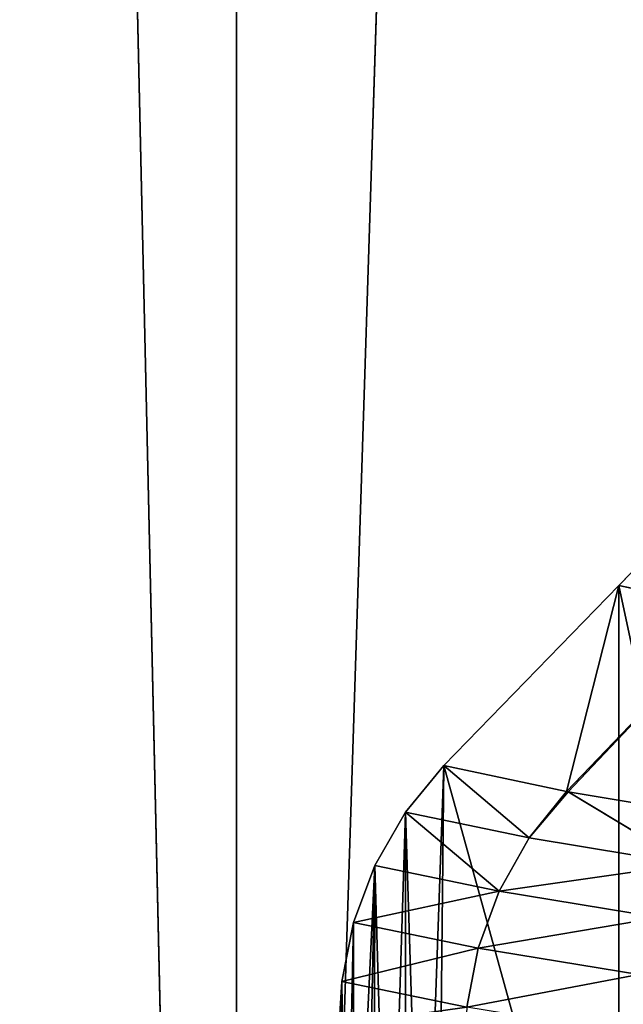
# Model space of a CAD drawing. Extents: x 1 to 183, y 3 to 451.
# Tile 124 of 256: x 59.15 to 62.33, y 350.05 to 355.24. Entities that reach past the tile are written whole.
import ezdxf

# ---------------------------------------------------------------- set-up
doc = ezdxf.new("R2010")
doc.units = 0
doc.header["$LTSCALE"] = 2.54
doc.layers.get('0').update_dxf_attribs({"color": 13, "linetype": 'CONTINUOUS'})

# ---------------------------------------------------------------- blocks, each defined once
blk = doc.blocks.new('DOZOWNIK_DO_MYD_A_FRIEGO_S')
at = {"color": 0}
for p, q in [((60.2962, 332.2193, 121.0778), (59.0891, 385.5593, 119.8621)), ((60.2962, 332.2193, 121.0778), (59.0891, 385.5593, 119.8621)), ((59.0891, 385.5593, 61.4939), (60.2962, 332.2193, 60.2782)), ((59.0891, 385.5593, 61.4939), (60.2962, 332.2193, 60.2782)), ((60.2962, 332.2193, 121.0778), (60.2962, 385.5593, 121.0778)), ((60.2962, 332.2193, 121.0778), (60.2962, 385.5593, 121.0778)), ((60.2962, 332.2193, 121.0778), (62.0019, 385.5593, 122.6394)), ((60.2962, 332.2193, 121.0778), (62.0019, 385.5593, 122.6394)), ((60.2962, 332.2193, 60.2782), (62.0019, 385.5593, 58.7166)), ((60.2962, 385.5593, 60.2782), (60.2962, 332.2193, 60.2782)), ((60.2962, 385.5593, 60.2782), (60.2962, 332.2193, 60.2782)), ((60.2962, 332.2193, 60.2782), (62.0019, 385.5593, 58.7166)), ((62.3107, 352.2535, 84.0092), (63.233, 353.2027, 84.2338)), ((62.3107, 352.2535, 84.0092), (63.233, 353.2027, 84.2338)), ((61.3884, 351.3043, 83.7846), (62.3107, 352.2535, 84.0092)), ((61.3884, 351.3043, 83.7846), (62.3107, 352.2535, 84.0092)), ((62.3107, 352.2535, 84.0092), (62.035, 351.1683, 81.529)), ((62.3107, 352.2535, 84.0092), (62.035, 351.1683, 81.529)), ((62.9445, 352.1159, 81.8021), (62.3107, 352.2535, 84.0092)), ((62.9445, 352.1159, 81.8021), (62.3107, 352.2535, 84.0092)), ((62.9445, 352.1159, 81.8021), (62.035, 351.1683, 81.529)), ((62.9445, 352.1159, 81.8021), (62.035, 351.1683, 81.529)), ((62.9445, 352.1159, 81.8021), (62.0435, 351.1667, 81.5032)), ((62.9445, 352.1159, 81.8021), (62.0435, 351.1667, 81.5032)), ((61.187, 351.0593, 83.7355), (61.3884, 351.3043, 83.7846)), ((61.187, 351.0593, 83.7355), (61.3884, 351.3043, 83.7846)), ((61.3884, 351.3043, 83.7846), (62.035, 351.1683, 81.529)), ((61.8381, 350.9233, 81.4639), (61.3884, 351.3043, 83.7846)), ((61.8381, 350.9233, 81.4639), (61.3884, 351.3043, 83.7846)), ((61.3884, 351.3043, 83.7846), (62.035, 351.1683, 81.529)), ((62.035, 351.1683, 81.529), (61.8381, 350.9233, 81.4639)), ((62.035, 351.1683, 81.529), (61.8381, 350.9233, 81.4639)), ((62.0435, 351.1667, 81.5032), (61.8381, 350.9233, 81.4639)), ((62.0435, 351.1667, 81.5032), (61.8381, 350.9233, 81.4639)), ((62.035, 351.1683, 81.529), (62.0435, 351.1667, 81.5032)), ((62.035, 351.1683, 81.529), (62.0435, 351.1667, 81.5032)), ((62.0435, 351.1667, 81.5032), (62.8676, 351.0292, 79.3168)), ((62.6767, 350.7842, 79.236), (62.0435, 351.1667, 81.5032)), ((62.6767, 350.7842, 79.236), (62.0435, 351.1667, 81.5032)), ((62.0435, 351.1667, 81.5032), (62.8676, 351.0292, 79.3168)), ((61.0253, 350.7784, 83.6962), (61.187, 351.0593, 83.7355)), ((61.0253, 350.7784, 83.6962), (61.187, 351.0593, 83.7355)), ((61.8381, 350.9233, 81.4639), (61.187, 351.0593, 83.7355)), ((61.8381, 350.9233, 81.4639), (61.187, 351.0593, 83.7355)), ((61.6801, 350.6424, 81.4116), (61.187, 351.0593, 83.7355)), ((61.6801, 350.6424, 81.4116), (61.187, 351.0593, 83.7355)), ((61.6801, 350.6424, 81.4116), (61.8381, 350.9233, 81.4639)), ((61.6801, 350.6424, 81.4116), (61.8381, 350.9233, 81.4639)), ((62.6767, 350.7842, 79.236), (61.8381, 350.9233, 81.4639)), ((62.6767, 350.7842, 79.236), (61.8381, 350.9233, 81.4639)), ((60.9129, 350.4779, 83.6688), (61.0253, 350.7784, 83.6962)), ((60.9129, 350.4779, 83.6688), (61.0253, 350.7784, 83.6962)), ((61.6801, 350.6424, 81.4116), (61.0253, 350.7784, 83.6962)), ((61.6801, 350.6424, 81.4116), (61.0253, 350.7784, 83.6962)), ((62.6767, 350.7842, 79.236), (61.6801, 350.6424, 81.4116)), ((62.6767, 350.7842, 79.236), (61.6801, 350.6424, 81.4116)), ((61.5703, 350.3419, 81.3753), (61.6801, 350.6424, 81.4116)), ((61.5703, 350.3419, 81.3753), (61.6801, 350.6424, 81.4116)), ((62.5234, 350.5034, 79.171), (61.6801, 350.6424, 81.4116)), ((62.5234, 350.5034, 79.171), (61.6801, 350.6424, 81.4116)), ((60.8511, 350.1668, 83.6537), (60.9129, 350.4779, 83.6688)), ((60.8511, 350.1668, 83.6537), (60.9129, 350.4779, 83.6688)), ((61.5703, 350.3419, 81.3753), (60.9129, 350.4779, 83.6688)), ((61.5703, 350.3419, 81.3753), (60.9129, 350.4779, 83.6688)), ((61.5099, 350.0307, 81.3553), (61.5703, 350.3419, 81.3753)), ((61.5099, 350.0307, 81.3553), (61.5703, 350.3419, 81.3753)), ((62.417, 350.2028, 79.126), (61.5703, 350.3419, 81.3753)), ((62.417, 350.2028, 79.126), (61.5703, 350.3419, 81.3753)), ((60.8377, 349.9357, 83.6505), (60.8511, 350.1668, 83.6537)), ((60.8377, 349.9357, 83.6505), (60.8511, 350.1668, 83.6537)), ((61.5099, 350.0307, 81.3553), (60.8511, 350.1668, 83.6537)), ((61.5099, 350.0307, 81.3553), (60.8511, 350.1668, 83.6537))]:
    blk.add_line(p, q, dxfattribs=at)
mesh = blk.add_polyface(dxfattribs=at)
corners = [(59.0891, 385.5593, 119.8621), (56.5066, 332.2193, 116.8878), (60.2962, 332.2193, 121.0778)]
mesh.append_faces([[corners[k] for k in face] for face in [(0, 1, 2)]], dxfattribs={"color": 0})
mesh = blk.add_polyface(dxfattribs=at)
corners = [(59.0891, 385.5593, 61.4939), (60.2962, 332.2193, 60.2782), (56.5066, 332.2193, 64.4682)]
mesh.append_faces([[corners[k] for k in face] for face in [(0, 1, 2)]], dxfattribs={"color": 0})
mesh = blk.add_polyface(dxfattribs=at)
corners = [(59.0891, 385.5593, 119.8621), (60.2962, 332.2193, 121.0778), (60.2962, 385.5593, 121.0778)]
mesh.append_faces([[corners[k] for k in face] for face in [(0, 1, 2)]], dxfattribs={"color": 0})
mesh = blk.add_polyface(dxfattribs=at)
corners = [(60.2962, 385.5593, 60.2782), (60.2962, 332.2193, 60.2782), (59.0891, 385.5593, 61.4939)]
mesh.append_faces([[corners[k] for k in face] for face in [(0, 1, 2)]], dxfattribs={"color": 0})
mesh = blk.add_polyface(dxfattribs=at)
corners = [(62.0019, 385.5593, 122.6394), (60.2962, 385.5593, 121.0778), (60.2962, 332.2193, 121.0778)]
mesh.append_faces([[corners[k] for k in face] for face in [(0, 1, 2)]], dxfattribs={"color": 0})
mesh = blk.add_polyface(dxfattribs=at)
corners = [(64.6104, 332.2193, 124.7252), (62.0019, 385.5593, 122.6394), (60.2962, 332.2193, 121.0778)]
mesh.append_faces([[corners[k] for k in face] for face in [(0, 1, 2)]], dxfattribs={"color": 0})
mesh = blk.add_polyface(dxfattribs=at)
corners = [(64.6104, 332.2193, 56.6308), (60.2962, 332.2193, 60.2782), (62.0019, 385.5593, 58.7166)]
mesh.append_faces([[corners[k] for k in face] for face in [(0, 1, 2)]], dxfattribs={"color": 0})
mesh = blk.add_polyface(dxfattribs=at)
corners = [(62.0019, 385.5593, 58.7166), (60.2962, 332.2193, 60.2782), (60.2962, 385.5593, 60.2782)]
mesh.append_faces([[corners[k] for k in face] for face in [(0, 1, 2)]], dxfattribs={"color": 0})
mesh = blk.add_polyface(dxfattribs=at)
corners = [(64.6104, 385.5593, 124.7252), (62.0019, 385.5593, 122.6394), (64.6104, 332.2193, 124.7252)]
mesh.append_faces([[corners[k] for k in face] for face in [(0, 1, 2)]], dxfattribs={"color": 0})
mesh = blk.add_polyface(dxfattribs=at)
corners = [(64.6104, 332.2193, 56.6308), (62.0019, 385.5593, 58.7166), (64.6104, 385.5593, 56.6308)]
mesh.append_faces([[corners[k] for k in face] for face in [(0, 1, 2)]], dxfattribs={"color": 0})
mesh = blk.add_polyface(dxfattribs=at)
corners = [(60.8453, 348.6805, 83.6523), (60.8377, 349.9357, 83.6505), (60.8377, 348.7811, 83.6505), (60.8511, 350.1668, 83.6537), (60.8715, 348.5721, 83.6587), (60.9129, 350.4779, 83.6688), (60.9147, 348.4712, 83.6692), (61.0253, 350.7784, 83.6962), (60.9731, 348.3806, 83.6834), (61.0203, 348.3259, 83.6949), (61.0985, 348.2573, 83.714), (61.187, 351.0593, 83.7355), (61.1856, 348.2033, 83.7352), (61.2787, 348.1649, 83.7579), (61.3884, 351.3043, 83.7846), (61.3556, 348.1458, 83.7766), (62.3107, 347.9724, 84.0092), (62.3107, 352.2535, 84.0092), (63.2658, 347.7991, 84.2418), (63.233, 353.2027, 84.2338), (63.3952, 353.393, 84.2733), (63.3608, 347.7738, 84.2649), (63.4599, 347.7285, 84.289), (63.5319, 353.6036, 84.3065), (63.549, 347.6672, 84.3107), (63.6407, 353.8306, 84.333), (63.6255, 347.5923, 84.3293), (63.6697, 347.5349, 84.3401), (63.7197, 354.0704, 84.3523), (63.7217, 347.4437, 84.3528), (63.7677, 354.3187, 84.364), (63.7582, 347.3461, 84.3617), (63.7788, 347.245, 84.3667), (63.7838, 354.5713, 84.3679)]
mesh.append_faces([[corners[k] for k in face] for face in [(0, 1, 2), (30, 32, 33)]], dxfattribs={"vtx0": -1, "color": 0})
mesh.append_faces([[corners[k] for k in face] for face in [(1, 0, 3), (3, 4, 5), (5, 6, 7), (7, 10, 11), (11, 13, 14), (14, 16, 17), (17, 18, 19), (19, 18, 20), (20, 22, 23), (23, 24, 25), (25, 27, 28), (28, 29, 30)]], dxfattribs={"vtx0": -1, "vtx1": -1, "color": 0})
mesh.append_faces([[corners[k] for k in face] for face in [(3, 0, 4), (5, 4, 6), (7, 6, 8), (7, 8, 9), (7, 9, 10), (11, 10, 12), (11, 12, 13), (14, 13, 15), (14, 15, 16), (17, 16, 18), (20, 18, 21), (20, 21, 22), (23, 22, 24), (25, 24, 26), (25, 26, 27), (28, 27, 29), (30, 29, 31), (30, 31, 32)]], dxfattribs={"vtx0": -1, "vtx2": -1, "color": 0})
mesh = blk.add_polyface(dxfattribs=at)
corners = [(63.233, 353.2027, 84.2338), (62.9445, 352.1159, 81.8021), (62.3107, 352.2535, 84.0092)]
mesh.append_faces([[corners[k] for k in face] for face in [(0, 1, 2)]], dxfattribs={"color": 0})
mesh = blk.add_polyface(dxfattribs=at)
corners = [(62.3107, 352.2535, 84.0092), (62.035, 351.1683, 81.529), (61.3884, 351.3043, 83.7846)]
mesh.append_faces([[corners[k] for k in face] for face in [(0, 1, 2)]], dxfattribs={"color": 0})
mesh = blk.add_polyface(dxfattribs=at)
corners = [(62.3107, 352.2535, 84.0092), (62.9445, 352.1159, 81.8021), (62.035, 351.1683, 81.529)]
mesh.append_faces([[corners[k] for k in face] for face in [(0, 1, 2)]], dxfattribs={"color": 0})
mesh = blk.add_polyface(dxfattribs=at)
corners = [(62.9445, 352.1159, 81.8021), (62.0435, 351.1667, 81.5032), (62.035, 351.1683, 81.529)]
mesh.append_faces([[corners[k] for k in face] for face in [(0, 1, 2)]], dxfattribs={"color": 0})
mesh = blk.add_polyface(dxfattribs=at)
corners = [(62.9445, 352.1159, 81.8021), (62.8676, 351.0292, 79.3168), (62.0435, 351.1667, 81.5032)]
mesh.append_faces([[corners[k] for k in face] for face in [(0, 1, 2)]], dxfattribs={"color": 0})
mesh = blk.add_polyface(dxfattribs=at)
corners = [(61.3884, 351.3043, 83.7846), (61.8381, 350.9233, 81.4639), (61.187, 351.0593, 83.7355)]
mesh.append_faces([[corners[k] for k in face] for face in [(0, 1, 2)]], dxfattribs={"color": 0})
mesh = blk.add_polyface(dxfattribs=at)
corners = [(61.3884, 351.3043, 83.7846), (62.035, 351.1683, 81.529), (61.8381, 350.9233, 81.4639)]
mesh.append_faces([[corners[k] for k in face] for face in [(0, 1, 2)]], dxfattribs={"color": 0})
mesh = blk.add_polyface(dxfattribs=at)
corners = [(62.035, 351.1683, 81.529), (62.0435, 351.1667, 81.5032), (61.8381, 350.9233, 81.4639)]
mesh.append_faces([[corners[k] for k in face] for face in [(0, 1, 2)]], dxfattribs={"color": 0})
mesh = blk.add_polyface(dxfattribs=at)
corners = [(62.0435, 351.1667, 81.5032), (62.6767, 350.7842, 79.236), (61.8381, 350.9233, 81.4639)]
mesh.append_faces([[corners[k] for k in face] for face in [(0, 1, 2)]], dxfattribs={"color": 0})
mesh = blk.add_polyface(dxfattribs=at)
corners = [(62.0435, 351.1667, 81.5032), (62.8676, 351.0292, 79.3168), (62.6767, 350.7842, 79.236)]
mesh.append_faces([[corners[k] for k in face] for face in [(0, 1, 2)]], dxfattribs={"color": 0})
mesh = blk.add_polyface(dxfattribs=at)
corners = [(61.187, 351.0593, 83.7355), (61.6801, 350.6424, 81.4116), (61.0253, 350.7784, 83.6962)]
mesh.append_faces([[corners[k] for k in face] for face in [(0, 1, 2)]], dxfattribs={"color": 0})
mesh = blk.add_polyface(dxfattribs=at)
corners = [(61.187, 351.0593, 83.7355), (61.8381, 350.9233, 81.4639), (61.6801, 350.6424, 81.4116)]
mesh.append_faces([[corners[k] for k in face] for face in [(0, 1, 2)]], dxfattribs={"color": 0})
mesh = blk.add_polyface(dxfattribs=at)
corners = [(61.8381, 350.9233, 81.4639), (62.6767, 350.7842, 79.236), (61.6801, 350.6424, 81.4116)]
mesh.append_faces([[corners[k] for k in face] for face in [(0, 1, 2)]], dxfattribs={"color": 0})
mesh = blk.add_polyface(dxfattribs=at)
corners = [(60.9129, 350.4779, 83.6688), (61.6801, 350.6424, 81.4116), (61.5703, 350.3419, 81.3753), (61.0253, 350.7784, 83.6962)]
mesh.append_faces([[corners[k] for k in face] for face in [(0, 1, 2), (1, 0, 3)]], dxfattribs={"vtx0": -1, "color": 0})
mesh = blk.add_polyface(dxfattribs=at)
corners = [(62.6767, 350.7842, 79.236), (62.5234, 350.5034, 79.171), (61.6801, 350.6424, 81.4116)]
mesh.append_faces([[corners[k] for k in face] for face in [(0, 1, 2)]], dxfattribs={"color": 0})
mesh = blk.add_polyface(dxfattribs=at)
corners = [(61.5703, 350.3419, 81.3753), (62.5234, 350.5034, 79.171), (62.417, 350.2028, 79.126), (61.6801, 350.6424, 81.4116)]
mesh.append_faces([[corners[k] for k in face] for face in [(0, 1, 2), (1, 0, 3)]], dxfattribs={"vtx0": -1, "color": 0})
mesh = blk.add_polyface(dxfattribs=at)
corners = [(60.8511, 350.1668, 83.6537), (61.5703, 350.3419, 81.3753), (61.5099, 350.0307, 81.3553), (60.9129, 350.4779, 83.6688)]
mesh.append_faces([[corners[k] for k in face] for face in [(0, 1, 2), (1, 0, 3)]], dxfattribs={"vtx0": -1, "color": 0})
mesh = blk.add_polyface(dxfattribs=at)
corners = [(61.5099, 350.0307, 81.3553), (62.417, 350.2028, 79.126), (62.3584, 349.8917, 79.1011), (61.5703, 350.3419, 81.3753)]
mesh.append_faces([[corners[k] for k in face] for face in [(0, 1, 2), (1, 0, 3)]], dxfattribs={"vtx0": -1, "color": 0})
mesh = blk.add_polyface(dxfattribs=at)
corners = [(60.8377, 349.9357, 83.6505), (61.5099, 350.0307, 81.3553), (61.4967, 349.7997, 81.351), (60.8511, 350.1668, 83.6537)]
mesh.append_faces([[corners[k] for k in face] for face in [(0, 1, 2), (1, 0, 3)]], dxfattribs={"vtx0": -1, "color": 0})

msp = doc.modelspace()

# ---------------------------------------------------------------- block references
at = {"color": 0}
msp.add_blockref('DOZOWNIK_DO_MYD_A_FRIEGO_S', (0, 0), dxfattribs=at)

doc.saveas('drawing.dxf')
